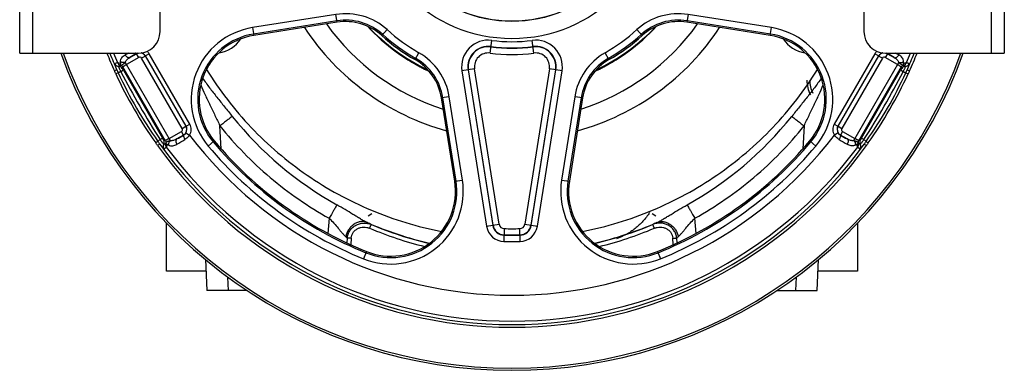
# Model space of a CAD drawing. Extents: x -1680 to 1181, y 8 to 1691.
# Tile 59 of 83: x -189 to 267, y 627 to 789. Entities that reach past the tile are written whole.
import ezdxf

# ---------------------------------------------------------------- set-up
doc = ezdxf.new("R2010")
doc.units = 0
doc.header["$LTSCALE"] = 65.395
doc.layers.get('0').update_dxf_attribs({"linetype": 'CONTINUOUS'})

msp = doc.modelspace()

# ---------------------------------------------------------------- linework, layer by layer
at = {"color": 7, "linetype": 'CONTINUOUS'}
for p, q in [((-188.97, 773.76), (-188.97, 923.76)), ((267.03, 923.76), (267.03, 773.76)), ((-123.97, 783.76), (-123.97, 913.76)), ((202.03, 913.76), (202.03, 783.76)), ((-41.95, 788.09), (-80.57, 781.98)), ((158.64, 781.98), (120.01, 788.09)), ((-188.97, 773.76), (-133.97, 773.76)), ((212.03, 773.76), (267.03, 773.76)), ((12.48, 714.37), (6.36, 753)), ((71.7, 753), (65.59, 714.37)), ((-120.97, 672.76), (-120.97, 694.89)), ((199.03, 694.89), (199.03, 672.76)), ((-102.7, 672.76), (-120.97, 672.76)), ((199.03, 672.76), (180.77, 672.76))]:
    msp.add_line(p, q, dxfattribs=at)
at = {"color": 9, "linetype": 'CONTINUOUS'}
for p, q in [((-182.97, 923.76), (-182.97, 773.76)), ((261.03, 773.76), (261.03, 923.76)), ((-42.52, 791.7), (-81.14, 785.58)), ((-41.95, 788.09), (-42.52, 791.7)), ((120.58, 791.7), (120.01, 788.09)), ((159.21, 785.58), (120.58, 791.7)), ((-81.14, 785.58), (-80.57, 781.98)), ((-42.05, 788.75), (-80.68, 782.63)), ((-21.28, 781.96), (-18.84, 784.66)), ((99.34, 781.96), (96.9, 784.66)), ((158.74, 782.63), (120.11, 788.75)), ((158.64, 781.98), (159.21, 785.58)), ((28.86, 773.8), (29.66, 779.69)), ((49.2, 773.8), (48.41, 779.69)), ((-133.86, 771.77), (-139.55, 768.48)), ((-137.98, 771.7), (-134.86, 773.5)), ((-134.85, 773.54), (-134.86, 773.5)), ((-133.86, 771.77), (-134.86, 773.5)), ((-130.77, 772.4), (-132.5, 771.4)), ((-113.73, 738.89), (-132.5, 771.4)), ((-130.77, 772.4), (-130.75, 772.45)), ((-130.77, 772.4), (-111.99, 739.89)), ((-129.02, 773.45), (-130.75, 772.45)), ((-111.94, 739.87), (-130.75, 772.45)), ((-110.21, 740.87), (-129.02, 773.45)), ((-5.86, 770.76), (-4.04, 773.92)), ((83.93, 770.76), (82.11, 773.92)), ((207.09, 773.45), (188.28, 740.87)), ((208.82, 772.45), (190.01, 739.87)), ((190.06, 739.89), (208.83, 772.4)), ((210.56, 771.4), (191.79, 738.89)), ((208.82, 772.45), (207.09, 773.45)), ((208.82, 772.45), (208.83, 772.4)), ((210.56, 771.4), (208.83, 772.4)), ((212.93, 773.5), (211.93, 771.77)), ((217.62, 768.48), (211.93, 771.77)), ((212.93, 773.5), (212.92, 773.54)), ((212.93, 773.5), (216.04, 771.7)), ((-141.44, 766.71), (-141.25, 767.43)), ((-121.55, 733.3), (-141.25, 767.43)), ((-140.11, 769.45), (-119.22, 733.27)), ((21.72, 766.51), (15.85, 765.58)), ((33.14, 694.43), (21.72, 766.51)), ((56.34, 766.51), (44.92, 694.43)), ((62.21, 765.58), (56.34, 766.51)), ((197.28, 733.27), (218.18, 769.45)), ((219.31, 767.43), (199.61, 733.3)), ((219.31, 767.43), (219.51, 766.71)), ((-143.95, 766.04), (-145.08, 765.53)), ((-143.34, 764.67), (-144.45, 764.15)), ((-140.96, 765.83), (-142.11, 765.17)), ((-140.96, 765.83), (-122.78, 734.35)), ((15.85, 765.58), (27.27, 693.5)), ((18.72, 766.03), (30.13, 693.95)), ((30.28, 693.98), (18.86, 766.06)), ((59.2, 766.06), (47.79, 693.98)), ((47.93, 693.95), (59.35, 766.03)), ((50.79, 693.5), (62.21, 765.58)), ((200.84, 734.35), (219.02, 765.83)), ((220.17, 765.17), (219.02, 765.83)), ((221.4, 764.67), (222.52, 764.15)), ((222.01, 766.04), (223.15, 765.53)), ((9.96, 753.57), (6.36, 753)), ((13.13, 714.48), (7.01, 753.1)), ((16.08, 714.94), (9.96, 753.57)), ((68.1, 753.57), (61.98, 714.94)), ((71.05, 753.1), (64.93, 714.48)), ((71.7, 753), (68.1, 753.57)), ((-113.73, 738.89), (-111.99, 739.89)), ((-111.94, 739.87), (-111.99, 739.89)), ((-111.94, 739.87), (-110.21, 740.87)), ((-95.67, 729.37), (-96.23, 740.02)), ((174.3, 740.02), (173.74, 729.37)), ((188.28, 740.87), (190.01, 739.87)), ((190.06, 739.89), (190.01, 739.87)), ((190.06, 739.89), (191.79, 738.89)), ((-123.93, 733.68), (-122.78, 734.35)), ((-119.78, 734.24), (-114.09, 737.52)), ((-113.09, 735.79), (-116.21, 733.99)), ((-113.09, 735.79), (-114.09, 737.52)), ((-113.09, 735.79), (-113.05, 735.78)), ((-111.97, 736.83), (-110.25, 735.81)), ((190.03, 736.83), (188.32, 735.81)), ((191.11, 735.78), (191.16, 735.79)), ((192.15, 737.52), (191.16, 735.79)), ((194.27, 733.99), (191.16, 735.79)), ((192.15, 737.52), (197.84, 734.24)), ((200.84, 734.35), (201.99, 733.68)), ((-124.98, 732.87), (-125.98, 732.16)), ((-124.1, 731.65), (-125.11, 730.93)), ((-121.55, 733.3), (-122.26, 733.49)), ((-98.86, 733.06), (-101.65, 730.72)), ((176.92, 733.06), (179.72, 730.72)), ((200.33, 733.49), (199.61, 733.3)), ((202.16, 731.65), (203.17, 730.93)), ((203.04, 732.87), (204.05, 732.16)), ((12.48, 714.37), (16.08, 714.94)), ((61.98, 714.94), (65.59, 714.37)), ((-25.9, 699.32), (-27.55, 698.21)), ((105.62, 698.21), (103.96, 699.32)), ((-45.61, 697.21), (-46.22, 690.23)), ((27.27, 693.5), (33.14, 694.43)), ((44.92, 694.43), (50.79, 693.5)), ((124.29, 690.23), (123.68, 697.21)), ((35.41, 692.44), (35.28, 686.5)), ((42.79, 686.5), (42.65, 692.44)), ((-37.24, 688.07), (-37.43, 685.81)), ((-35.42, 687.99), (-35.66, 685)), ((113.72, 685), (113.49, 687.99)), ((115.49, 685.81), (115.31, 688.07)), ((-28.39, 681.86), (-29.76, 678.48)), ((106.45, 681.86), (107.82, 678.48)), ((-92.23, 663.76), (-92.56, 669.99)), ((170.63, 669.99), (170.3, 663.76))]:
    msp.add_line(p, q, dxfattribs=at)
at = {"color": 6, "linetype": 'CONTINUOUS'}
for p, q in [((-102.98, 678.15), (-102.23, 663.76)), ((180.29, 663.76), (181.05, 678.15)), ((-83.65, 663.76), (-102.23, 663.76)), ((161.71, 663.76), (180.29, 663.76))]:
    msp.add_line(p, q, dxfattribs=at)
at = {"color": 9, "linetype": 'CONTINUOUS'}
for radius in [68.3, 60.32, 60.2]:
    msp.add_circle((39.03, 848.76), radius, dxfattribs=at)
for centre, radius, start, end in [((-38.03, 763.4), 28.65, 47.9221, 99), ((-38.03, 763.4), 25.66, 47.9221, 99), ((116.1, 763.4), 28.65, 81, 132.0779), ((116.1, 763.4), 25.66, 81, 132.0779), ((-75.88, 752.35), 33.65, 99, 219.9976), ((39.03, 848.29), 105.37, 215.3634, 252.3987), ((39.03, 847.77), 90.88, 222.6265, 244.9722), ((39.03, 847.95), 91, 222.7211, 244.9427), ((39.03, 848.76), 86.35, 227.9221, 240.0779), ((39.03, 848.29), 105.37, 287.6012, 324.6367), ((39.03, 847.77), 90.88, 295.0279, 317.3736), ((39.03, 847.95), 90.99, 295.0572, 317.2788), ((39.03, 848.76), 86.35, 299.9221, 312.0779), ((153.94, 752.35), 33.65, 320.0024, 81), ((-75.88, 752.35), 30.66, 99, 219.9976), ((39.03, 848.76), 89.34, 227.9221, 240.0779), ((28, 767.5), 12.3, 82.2711, 189), ((50.06, 767.5), 12.3, 351, 97.7289), ((39.03, 848.76), 89.34, 299.9221, 312.0779), ((153.94, 752.35), 30.66, 320.0024, 81), ((28, 767.5), 9.4, 82.2711, 189), ((28, 767.5), 9.26, 82.2711, 189), ((39.03, 848.76), 72.74, 262.2711, 277.7289), ((39.03, 848.76), 72.6, 262.2711, 277.7289), ((39.03, 848.76), 69.7, 262.2711, 277.7289), ((50.06, 767.5), 9.4, 351, 97.7289), ((50.06, 767.5), 9.26, 351, 97.7289), ((39.03, 848.76), 200.81, 201.9331, 204.3262), ((39.03, 848.76), 199.19, 202.1202, 203.4901), ((74, 394.66), 434.68, 119.2938, 119.5086), ((65.15, 430.21), 397.34, 120.2215, 120.7449), ((-133.36, 770.89), 3.01, 107.7077, 119.9716), ((-133.34, 770.96), 2.99, 110.7917, 120.4258), ((-133.36, 770.9), 1, 29.9948, 120.0052), ((-133.36, 770.9), 3, 30.0128, 78.2787), ((-133.35, 770.95), 3, 30.0024, 75.5039), ((-133.37, 770.94), 5.03, 30.0452, 46.9772), ((-18.33, 749.09), 25.66, 9, 60.0779), ((-18.33, 749.09), 28.65, 9, 60.0779), ((28, 767.5), 6.36, 82.2711, 189), ((39.03, 848.76), 75.64, 262.2711, 277.7289), ((50.06, 767.5), 6.36, 351, 97.7289), ((96.4, 749.09), 28.65, 119.9221, 171), ((96.4, 749.09), 25.66, 119.9221, 171), ((211.44, 770.94), 5.03, 133.0229, 149.9548), ((211.41, 770.95), 3, 104.4974, 149.9967), ((211.43, 770.9), 3, 101.7213, 149.9872), ((211.43, 770.9), 1, 59.9948, 150.0052), ((211.42, 770.89), 3.01, 60.0284, 72.2923), ((211.41, 770.97), 2.98, 59.5492, 69.2274), ((-7.84, 394.94), 438.26, 59.2795, 59.7541), ((-5.23, 378.17), 453.61, 60.4959, 60.7017), ((39.03, 848.76), 199.19, 336.5099, 337.8798), ((39.03, 848.76), 200.81, 335.6738, 338.0669), ((-143.14, 769.71), 2, 203.4407, 269.4025), ((-141.81, 770.16), 2, 203.4393, 252.6054), ((-143.17, 765.71), 2, 30.0206, 89.4866), ((221.24, 765.71), 2, 90.5184, 149.9794), ((219.88, 770.16), 2, 287.392, 336.5847), ((221.2, 769.71), 2, 270.5956, 336.5499), ((-75.92, 795.68), 74.2, 203.541, 204.7006), ((37.76, 848.02), 199.36, 204.716, 215.284), ((206.17, 945.25), 392.08, 207.3425, 212.6575), ((-128.1, 945.25), 392.08, 327.3425, 332.6575), ((40.31, 848.02), 199.36, 324.716, 335.284), ((158.01, 793.87), 69.79, 335.2627, 336.4957), ((190.59, 761.26), 13.66, 180, 206.2942), ((39.03, 848.46), 166.15, 218.764, 240.7964), ((39.04, 848.46), 166.15, 299.2036, 321.236), ((-114.59, 738.39), 1, 299.9948, 30.0052), ((-114.59, 738.39), 3, 300.0128, 29.9872), ((-114.54, 738.37), 3, 329.0728, 30.0192), ((-114.54, 738.37), 5, 329.0774, 30.0033), ((192.61, 738.37), 5, 149.9967, 210.9225), ((192.6, 738.37), 3, 149.9808, 210.9272), ((192.66, 738.39), 3, 150.0128, 239.9872), ((192.65, 738.39), 1, 149.9948, 240.0052), ((-330.55, 1116.26), 438.26, 299.2795, 299.7541), ((-114.51, 738.36), 2.96, 299.5082, 329.0357), ((39.03, 848.76), 187.2, 217.1123, 322.8877), ((192.57, 738.36), 2.96, 210.9637, 240.4924), ((388.45, 1080.65), 397.34, 240.2215, 240.7449), ((-67.98, 773.17), 69.8, 215.2628, 216.4956), ((39.03, 848.76), 200.81, 215.6738, 324.3262), ((-120.51, 730.52), 2, 150.5956, 216.5499), ((-124, 732.49), 2, 330.522, 29.9794), ((-124.65, 733.29), 4.7, 302.5489, 319.6778), ((-119.46, 731.44), 2, 167.3914, 216.5515), ((39.03, 848.76), 199.19, 216.5095, 323.4902), ((-401.41, 1215.25), 561.56, 300.5252, 300.9685), ((39.03, 848.76), 183.65, 219.9976, 248.0024), ((39.03, 848.76), 180.66, 219.9976, 248.0024), ((39.03, 848.76), 180.66, 291.9976, 320.0024), ((39.03, 848.76), 183.65, 291.9976, 320.0024), ((452.61, 1170.09), 509.01, 239.0086, 239.4977), ((197.52, 731.44), 2, 323.4393, 12.6054), ((202.06, 732.49), 2, 150.0206, 209.4806), ((198.58, 730.52), 2, 323.4703, 29.4049), ((142.48, 775.75), 74.2, 323.541, 324.7006), ((-17.15, 709.68), 33.65, 248.0024, 9), ((-17.15, 709.68), 30.66, 248.0024, 9), ((95.22, 709.68), 33.65, 171, 291.9976), ((95.22, 709.68), 30.66, 171, 291.9976), ((39.03, 848.67), 167.43, 246.3658, 256.8049), ((39.08, 848.76), 167.62, 247.1081, 256.7733), ((35.47, 694.8), 8.3, 189, 268.6744), ((35.47, 694.8), 5.4, 189, 268.6744), ((35.47, 694.8), 5.26, 189, 268.6744), ((35.47, 694.8), 2.36, 189, 268.6744), ((42.59, 694.8), 2.36, 271.3256, 351), ((42.59, 694.8), 5.26, 271.3256, 351), ((42.59, 694.8), 5.4, 271.3256, 351), ((42.59, 694.8), 8.3, 271.3256, 351), ((39.03, 848.67), 167.43, 283.1951, 293.6342), ((39, 848.69), 167.55, 283.2246, 292.894), ((39.02, 848.67), 169.41, 247.1016, 256.1984), ((39.03, 848.76), 159.4, 268.6744, 271.3256), ((39.03, 848.76), 159.26, 268.6744, 271.3256), ((39.03, 848.76), 156.36, 268.6744, 271.3256), ((39.04, 848.67), 169.41, 283.8016, 292.8984), ((39.03, 848.76), 162.3, 268.6744, 271.3256)]:
    msp.add_arc(centre, radius, start, end, dxfattribs=at)
at = {"color": 6, "linetype": 'CONTINUOUS'}
for centre, radius, start, end in [((39.03, 848.76), 115, 213.2603, 254.7387), ((38.56, 848.55), 90.98, 223.3329, 244.8288), ((39.03, 848.76), 115, 285.2613, 326.7397), ((39.51, 848.55), 90.98, 295.1704, 316.6669), ((190.59, 761.26), 14.99, 180, 207.0186)]:
    msp.add_arc(centre, radius, start, end, dxfattribs=at)
at = {"color": 7, "linetype": 'CONTINUOUS'}
for centre, radius, start, end in [((-38.03, 763.4), 25, 47.9221, 99), ((116.1, 763.4), 25, 81, 132.0779), ((-133.97, 783.76), 10, 270, 360), ((-75.88, 752.35), 30, 99, 219.9976), ((-98.97, 788.76), 15, 278.6762, 326.0718), ((39.03, 848.76), 90, 227.9221, 240.0779), ((39.03, 848.76), 90, 299.9221, 312.0779), ((153.94, 752.35), 30, 320.0024, 81), ((177.03, 788.76), 15, 213.9282, 261.3238), ((212.03, 783.76), 10, 180, 270), ((39.03, 848.76), 222, 199.7467, 340.2533), ((39.03, 848.76), 221, 199.8395, 340.1605), ((39.03, 848.76), 202.06, 201.7908, 204.3262), ((-18.33, 749.09), 25, 9, 60.0779), ((96.4, 749.09), 25, 119.9221, 171), ((39.03, 848.76), 202.06, 335.6738, 338.2092), ((40.9, 849.84), 204.2, 204.8104, 215.1896), ((37.16, 849.84), 204.2, 324.8104, 335.1896), ((39.03, 848.76), 202.06, 215.6738, 324.3262), ((39.03, 848.76), 180, 219.9976, 248.0024), ((39.03, 848.76), 180, 291.9976, 320.0024), ((-17.15, 709.68), 30, 248.0024, 9), ((95.22, 709.68), 30, 171, 291.9976)]:
    msp.add_arc(centre, radius, start, end, dxfattribs=at)
at = {"color": 9, "linetype": 'CONTINUOUS'}
for points, knots in [([(-142.29, 769.72), (-142.3, 770.07), (-142.22, 770.77), (-141.74, 771.69), (-141, 772.4), (-140.42, 772.78), (-140.1, 772.96)], [0, 0, 0, 0, 0.2591, 0.495732, 0.737809, 1, 1, 1, 1]), ([(-140.11, 769.45), (-140.06, 769.68), (-139.86, 770.14), (-139.37, 770.72), (-138.73, 771.24), (-138.24, 771.55), (-137.98, 771.7)], [0, 0, 0, 0, 0.221511, 0.45791, 0.717205, 1, 1, 1, 1]), ([(-137.98, 771.7), (-138.05, 771.66), (-138.21, 771.61), (-138.48, 771.6), (-138.77, 771.67), (-139.21, 771.88), (-139.69, 772.3), (-139.98, 772.73), (-140.1, 772.96)], [0, 0, 0, 0, 0.086012, 0.183384, 0.296272, 0.424634, 0.712978, 1, 1, 1, 1]), ([(-134.85, 773.54), (-134.91, 773.52), (-135.03, 773.55), (-135.18, 773.64), (-135.27, 773.71), (-135.32, 773.76)], [0, 0, 0, 0, 0.344925, 0.628962, 1, 1, 1, 1]), ([(212.92, 773.54), (212.97, 773.52), (213.1, 773.55), (213.24, 773.64), (213.33, 773.71), (213.38, 773.76)], [0, 0, 0, 0, 0.344921, 0.628958, 1, 1, 1, 1]), ([(216.04, 771.7), (216.11, 771.66), (216.27, 771.61), (216.54, 771.6), (216.84, 771.67), (217.27, 771.88), (217.75, 772.3), (218.05, 772.73), (218.17, 772.96)], [0, 0, 0, 0, 0.086012, 0.183383, 0.296271, 0.424632, 0.712976, 1, 1, 1, 1]), ([(216.04, 771.7), (216.3, 771.55), (216.79, 771.24), (217.43, 770.72), (217.93, 770.14), (218.12, 769.68), (218.18, 769.45)], [0, 0, 0, 0, 0.2828, 0.542106, 0.778508, 1, 1, 1, 1]), ([(220.36, 769.72), (220.36, 770.07), (220.29, 770.77), (219.81, 771.69), (219.07, 772.4), (218.48, 772.78), (218.17, 772.96)], [0, 0, 0, 0, 0.259107, 0.49574, 0.737811, 1, 1, 1, 1]), ([(-143.95, 766.04), (-144.03, 766.24), (-144.19, 766.61), (-144.41, 767.16), (-144.6, 767.64), (-144.75, 768.06), (-144.87, 768.4), (-144.94, 768.63), (-144.97, 768.77), (-144.98, 768.84), (-144.99, 768.88), (-144.98, 768.91), (-144.97, 768.91)], [0, 0, 0, 0, 0.209333, 0.401814, 0.573092, 0.719239, 0.836968, 0.923629, 0.95475, 0.977605, 0.992335, 1, 1, 1, 1]), ([(-144.97, 768.91), (-144.87, 768.96), (-144.44, 769.16), (-143.99, 769.3), (-143.65, 769.37)], [0, 0, 0, 0, 0.248838, 1, 1, 1, 1]), ([(-143.65, 769.36), (-143.63, 769.37), (-143.59, 769.37), (-143.52, 769.36), (-143.41, 769.35), (-143.21, 769.3), (-142.87, 769.21), (-142.58, 769.08), (-142.43, 769)], [0, 0, 0, 0, 0.034236, 0.092343, 0.175111, 0.283376, 0.581117, 1, 1, 1, 1]), ([(-143.16, 767.71), (-143.1, 767.76), (-142.86, 767.96), (-142.61, 768.14), (-142.41, 768.25)], [0, 0, 0, 0, 0.254842, 1, 1, 1, 1]), ([(-142.11, 765.17), (-142.18, 765.33), (-142.33, 765.65), (-142.54, 766.11), (-142.73, 766.54), (-142.89, 766.91), (-143, 767.19), (-143.07, 767.38), (-143.11, 767.49), (-143.14, 767.57), (-143.16, 767.64), (-143.16, 767.68), (-143.16, 767.7), (-143.16, 767.71)], [0, 0, 0, 0, 0.194339, 0.380906, 0.552587, 0.703189, 0.827047, 0.877538, 0.919715, 0.953132, 0.977587, 0.993028, 1, 1, 1, 1]), ([(-142.29, 769.72), (-142.29, 769.63), (-142.29, 769.51), (-142.28, 769.35), (-142.28, 769.23), (-142.28, 769.14), (-142.29, 769.07), (-142.3, 769.03), (-142.32, 768.99), (-142.37, 768.97), (-142.4, 768.99), (-142.43, 769)], [0, 0, 0, 0, 0.296639, 0.443487, 0.586404, 0.719921, 0.779674, 0.831598, 0.874095, 0.911432, 1, 1, 1, 1]), ([(-141.86, 768.08), (-142.01, 768.19), (-142.27, 768.47), (-142.39, 768.82), (-142.43, 769)], [0, 0, 0, 0, 0.496538, 1, 1, 1, 1]), ([(-142.41, 768.25), (-142.39, 768.26), (-142.34, 768.26), (-142.24, 768.24), (-142.07, 768.19), (-141.94, 768.13), (-141.86, 768.08)], [0, 0, 0, 0, 0.088757, 0.267819, 0.557852, 1, 1, 1, 1]), ([(-140.11, 769.45), (-140.5, 769.37), (-141.09, 769.34), (-141.83, 769.48), (-142.16, 769.63), (-142.29, 769.72)], [0, 0, 0, 0, 0.523458, 0.782251, 1, 1, 1, 1]), ([(-140.11, 769.45), (-140.21, 769.35), (-140.4, 769.15), (-140.71, 768.89), (-141, 768.66), (-141.26, 768.46), (-141.49, 768.3), (-141.65, 768.19), (-141.75, 768.13), (-141.8, 768.1), (-141.84, 768.09), (-141.86, 768.08), (-141.86, 768.08)], [0, 0, 0, 0, 0.189233, 0.371263, 0.54034, 0.690119, 0.815006, 0.909975, 0.94525, 0.972005, 0.990154, 1, 1, 1, 1]), ([(-141.25, 767.43), (-141.29, 767.49), (-141.45, 767.74), (-141.68, 767.96), (-141.86, 768.08)], [0, 0, 0, 0, 0.248511, 1, 1, 1, 1]), ([(-140.96, 765.83), (-141.02, 765.94), (-141.11, 766.1), (-141.23, 766.31), (-141.3, 766.44), (-141.36, 766.54), (-141.4, 766.62), (-141.42, 766.66), (-141.43, 766.68), (-141.44, 766.7), (-141.44, 766.71), (-141.44, 766.71)], [0, 0, 0, 0, 0.378575, 0.550004, 0.700764, 0.825192, 0.918622, 0.952568, 0.977567, 0.993391, 1, 1, 1, 1]), ([(-141.25, 767.43), (-141.25, 767.43), (-141.24, 767.44), (-141.22, 767.46), (-141.17, 767.49), (-141.12, 767.53), (-141.05, 767.58), (-140.93, 767.66), (-140.74, 767.78), (-140.49, 767.93), (-140.2, 768.11), (-139.88, 768.29), (-139.66, 768.42), (-139.55, 768.48)], [0, 0, 0, 0, 0.007253, 0.023354, 0.048457, 0.08244, 0.125083, 0.175934, 0.300205, 0.450809, 0.621979, 0.807414, 1, 1, 1, 1]), ([(217.62, 768.48), (217.73, 768.42), (217.95, 768.29), (218.26, 768.11), (218.55, 767.93), (218.81, 767.78), (218.99, 767.66), (219.11, 767.58), (219.18, 767.53), (219.24, 767.49), (219.28, 767.46), (219.3, 767.44), (219.31, 767.43), (219.31, 767.43)], [0, 0, 0, 0, 0.192585, 0.378018, 0.549188, 0.699794, 0.824068, 0.874919, 0.917562, 0.951545, 0.976648, 0.992748, 1, 1, 1, 1]), ([(218.18, 769.45), (218.57, 769.37), (219.18, 769.34), (219.91, 769.49), (220.23, 769.63), (220.36, 769.72)], [0, 0, 0, 0, 0.540581, 0.793519, 1, 1, 1, 1]), ([(219.93, 768.08), (219.92, 768.08), (219.9, 768.09), (219.86, 768.1), (219.81, 768.13), (219.71, 768.19), (219.55, 768.3), (219.33, 768.46), (219.06, 768.66), (218.77, 768.89), (218.47, 769.15), (218.27, 769.35), (218.18, 769.45)], [0, 0, 0, 0, 0.009871, 0.027998, 0.054744, 0.090013, 0.185025, 0.309855, 0.459662, 0.628719, 0.810782, 1, 1, 1, 1]), ([(219.51, 766.71), (219.51, 766.71), (219.5, 766.7), (219.5, 766.68), (219.49, 766.66), (219.46, 766.62), (219.42, 766.54), (219.36, 766.44), (219.29, 766.31), (219.18, 766.1), (219.08, 765.94), (219.02, 765.83)], [0, 0, 0, 0, 0.006609, 0.022433, 0.047432, 0.081378, 0.174808, 0.299237, 0.449996, 0.621425, 1, 1, 1, 1]), ([(219.31, 767.43), (219.35, 767.49), (219.52, 767.74), (219.74, 767.96), (219.93, 768.08)], [0, 0, 0, 0, 0.24851, 1, 1, 1, 1]), ([(219.93, 768.08), (220.07, 768.18), (220.33, 768.46), (220.45, 768.81), (220.49, 769)], [0, 0, 0, 0, 0.480729, 1, 1, 1, 1]), ([(219.93, 768.08), (220, 768.12), (220.12, 768.19), (220.29, 768.24), (220.4, 768.26), (220.46, 768.26), (220.47, 768.25)], [0, 0, 0, 0, 0.42668, 0.72132, 0.907768, 1, 1, 1, 1]), ([(221.22, 767.71), (221.23, 767.7), (221.23, 767.68), (221.22, 767.64), (221.2, 767.57), (221.17, 767.49), (221.14, 767.38), (221.07, 767.19), (220.96, 766.91), (220.8, 766.54), (220.61, 766.11), (220.4, 765.65), (220.25, 765.33), (220.17, 765.17)], [0, 0, 0, 0, 0.006972, 0.022414, 0.046871, 0.080289, 0.122468, 0.17296, 0.296823, 0.447428, 0.61911, 0.805671, 1, 1, 1, 1]), ([(220.49, 769), (220.47, 768.99), (220.43, 768.97), (220.39, 768.99), (220.37, 769.03), (220.35, 769.07), (220.34, 769.14), (220.34, 769.23), (220.34, 769.35), (220.35, 769.51), (220.35, 769.63), (220.36, 769.72)], [0, 0, 0, 0, 0.088572, 0.125907, 0.16841, 0.220326, 0.280085, 0.413601, 0.556518, 0.703362, 1, 1, 1, 1]), ([(220.47, 768.25), (220.54, 768.21), (220.8, 768.05), (221.05, 767.86), (221.22, 767.71)], [0, 0, 0, 0, 0.245848, 1, 1, 1, 1]), ([(220.49, 769), (220.65, 769.08), (220.93, 769.21), (221.27, 769.3), (221.48, 769.35), (221.58, 769.36), (221.66, 769.37), (221.7, 769.37), (221.71, 769.36)], [0, 0, 0, 0, 0.418883, 0.716624, 0.824889, 0.907657, 0.965764, 1, 1, 1, 1]), ([(221.71, 769.37), (221.83, 769.35), (222.11, 769.28), (222.56, 769.14), (222.88, 768.99), (223.04, 768.91)], [0, 0, 0, 0, 0.252916, 0.627306, 1, 1, 1, 1]), ([(223.04, 768.91), (223.04, 768.91), (223.05, 768.88), (223.04, 768.81), (223.01, 768.65), (222.93, 768.4), (222.82, 768.06), (222.67, 767.64), (222.48, 767.16), (222.26, 766.61), (222.1, 766.24), (222.01, 766.04)], [0, 0, 0, 0, 0.007627, 0.022284, 0.076234, 0.162915, 0.280661, 0.426833, 0.598132, 0.790642, 1, 1, 1, 1]), ([(-142.11, 765.17), (-142.26, 765.1), (-142.54, 764.98), (-142.87, 764.84), (-143.09, 764.75), (-143.2, 764.71), (-143.28, 764.68), (-143.32, 764.67), (-143.34, 764.67)], [0, 0, 0, 0, 0.372332, 0.688449, 0.81078, 0.90431, 0.967101, 1, 1, 1, 1]), ([(-104.22, 762.16), (-103.22, 760.66), (-101.06, 757.69), (-97.63, 753.31), (-94.09, 748.88), (-91.71, 745.92), (-90.52, 744.43)], [0, 0, 0, 0, 0.241629, 0.491332, 0.745032, 1, 1, 1, 1]), ([(182.29, 762.16), (181.28, 760.66), (179.12, 757.69), (175.69, 753.31), (172.75, 749.63), (170.38, 746.66), (169.19, 745.17), (168.59, 744.43)], [0, 0, 0, 0, 0.241619, 0.491326, 0.745031, 0.872482, 1, 1, 1, 1]), ([(220.17, 765.17), (220.32, 765.1), (220.6, 764.98), (220.92, 764.84), (221.14, 764.75), (221.26, 764.71), (221.34, 764.68), (221.38, 764.67), (221.4, 764.67)], [0, 0, 0, 0, 0.365837, 0.681714, 0.805727, 0.901378, 0.966049, 1, 1, 1, 1]), ([(-105.11, 759.08), (-104.49, 757.52), (-103.09, 754.4), (-100.83, 749.71), (-98.51, 744.91), (-96.99, 741.66), (-96.23, 740.02)], [0, 0, 0, 0, 0.239831, 0.488229, 0.742543, 1, 1, 1, 1]), ([(174.3, 740.02), (175.05, 741.66), (176.58, 744.91), (178.89, 749.71), (181.16, 754.4), (182.55, 757.53), (183.18, 759.09)], [0, 0, 0, 0, 0.257461, 0.511779, 0.760175, 1, 1, 1, 1]), ([(-90.52, 744.43), (-90.84, 744.21), (-91.61, 743.64), (-92.93, 742.63), (-94.52, 741.39), (-95.65, 740.49), (-96.23, 740.02)], [0, 0, 0, 0, 0.159502, 0.398694, 0.691826, 1, 1, 1, 1]), ([(168.59, 744.43), (168.9, 744.21), (169.67, 743.64), (170.99, 742.63), (172.59, 741.39), (173.72, 740.49), (174.3, 740.02)], [0, 0, 0, 0, 0.159502, 0.398694, 0.691825, 1, 1, 1, 1]), ([(-96.23, 740.02), (-92.75, 735.69), (-85.37, 727.35), (-73.16, 715.98), (-59.91, 705.82), (-50.46, 699.93), (-45.61, 697.21)], [0, 0, 0, 0, 0.249978, 0.499971, 0.749979, 1, 1, 1, 1]), ([(123.68, 697.21), (128.53, 699.93), (137.97, 705.82), (151.22, 715.98), (163.44, 727.35), (170.82, 735.69), (174.3, 740.02)], [0, 0, 0, 0, 0.250021, 0.500029, 0.750022, 1, 1, 1, 1]), ([(-122.26, 733.49), (-122.27, 733.49), (-122.27, 733.5), (-122.28, 733.51), (-122.29, 733.53), (-122.32, 733.57), (-122.36, 733.64), (-122.43, 733.75), (-122.5, 733.88), (-122.62, 734.08), (-122.72, 734.24), (-122.78, 734.35)], [0, 0, 0, 0, 0.00661, 0.022436, 0.047438, 0.081386, 0.174818, 0.299247, 0.450004, 0.62143, 1, 1, 1, 1]), ([(-119.78, 734.24), (-119.89, 734.17), (-120.11, 734.05), (-120.43, 733.87), (-120.73, 733.7), (-120.99, 733.56), (-121.18, 733.46), (-121.31, 733.39), (-121.39, 733.36), (-121.45, 733.33), (-121.5, 733.31), (-121.52, 733.3), (-121.54, 733.29), (-121.55, 733.3)], [0, 0, 0, 0, 0.192585, 0.378018, 0.549188, 0.699794, 0.824068, 0.874919, 0.917562, 0.951545, 0.976648, 0.992748, 1, 1, 1, 1]), ([(-113.05, 735.78), (-113.12, 735.73), (-113.14, 735.55), (-113.11, 735.32), (-113.04, 735.05), (-112.93, 734.74), (-112.75, 734.29), (-112.57, 733.96), (-112.45, 733.75)], [0, 0, 0, 0, 0.109899, 0.208163, 0.336412, 0.48987, 0.658678, 1, 1, 1, 1]), ([(-110.25, 735.81), (-110.4, 735.59), (-111.01, 734.79), (-111.8, 734.13), (-112.45, 733.75)], [0, 0, 0, 0, 0.253184, 1, 1, 1, 1]), ([(190.51, 733.75), (190.3, 733.87), (189.46, 734.44), (188.74, 735.18), (188.32, 735.81)], [0, 0, 0, 0, 0.247247, 1, 1, 1, 1]), ([(191.11, 735.78), (191.18, 735.73), (191.21, 735.55), (191.18, 735.32), (191.11, 735.05), (191, 734.74), (190.81, 734.29), (190.64, 733.96), (190.51, 733.75)], [0, 0, 0, 0, 0.109901, 0.208166, 0.336416, 0.489873, 0.65868, 1, 1, 1, 1]), ([(199.61, 733.3), (199.61, 733.29), (199.59, 733.3), (199.56, 733.31), (199.51, 733.33), (199.45, 733.36), (199.37, 733.39), (199.25, 733.46), (199.05, 733.56), (198.79, 733.7), (198.49, 733.87), (198.17, 734.05), (197.96, 734.17), (197.84, 734.24)], [0, 0, 0, 0, 0.007254, 0.023354, 0.048457, 0.08244, 0.125083, 0.175934, 0.300205, 0.450809, 0.621979, 0.807414, 1, 1, 1, 1]), ([(200.84, 734.35), (200.78, 734.24), (200.69, 734.08), (200.57, 733.88), (200.49, 733.75), (200.43, 733.64), (200.38, 733.57), (200.36, 733.53), (200.34, 733.51), (200.33, 733.5), (200.33, 733.49), (200.33, 733.49)], [0, 0, 0, 0, 0.378571, 0.549997, 0.700754, 0.825183, 0.918614, 0.952562, 0.977564, 0.993391, 1, 1, 1, 1]), ([(-123.93, 733.68), (-124.06, 733.59), (-124.3, 733.41), (-124.59, 733.19), (-124.77, 733.05), (-124.87, 732.97), (-124.94, 732.91), (-124.97, 732.88), (-124.98, 732.87)], [0, 0, 0, 0, 0.365837, 0.681714, 0.805727, 0.901378, 0.966049, 1, 1, 1, 1]), ([(-122.12, 729.33), (-122.13, 729.33), (-122.15, 729.33), (-122.21, 729.37), (-122.33, 729.48), (-122.51, 729.68), (-122.75, 729.94), (-123.03, 730.29), (-123.36, 730.69), (-123.72, 731.15), (-123.97, 731.48), (-124.1, 731.65)], [0, 0, 0, 0, 0.007599, 0.022202, 0.076167, 0.162853, 0.280607, 0.426791, 0.598103, 0.790626, 1, 1, 1, 1]), ([(-122.26, 731.5), (-122.26, 731.5), (-122.28, 731.51), (-122.31, 731.54), (-122.36, 731.59), (-122.42, 731.66), (-122.5, 731.74), (-122.63, 731.9), (-122.81, 732.13), (-123.06, 732.46), (-123.33, 732.83), (-123.63, 733.25), (-123.83, 733.53), (-123.93, 733.68)], [0, 0, 0, 0, 0.006972, 0.022415, 0.046872, 0.08029, 0.122469, 0.17296, 0.296821, 0.447426, 0.619106, 0.805664, 1, 1, 1, 1]), ([(-121.41, 731.88), (-121.48, 731.84), (-121.75, 731.69), (-122.03, 731.58), (-122.26, 731.5)], [0, 0, 0, 0, 0.245849, 1, 1, 1, 1]), ([(-121.55, 733.3), (-121.51, 733.23), (-121.37, 732.96), (-121.3, 732.66), (-121.28, 732.44)], [0, 0, 0, 0, 0.24851, 1, 1, 1, 1]), ([(-121.28, 732.44), (-121.28, 732.35), (-121.29, 732.21), (-121.33, 732.04), (-121.37, 731.94), (-121.39, 731.89), (-121.41, 731.88)], [0, 0, 0, 0, 0.42665, 0.721303, 0.907765, 1, 1, 1, 1]), ([(-121.28, 732.44), (-121.28, 732.44), (-121.27, 732.46), (-121.23, 732.48), (-121.18, 732.51), (-121.08, 732.57), (-120.91, 732.65), (-120.66, 732.77), (-120.35, 732.9), (-120.01, 733.04), (-119.63, 733.17), (-119.36, 733.23), (-119.22, 733.27)], [0, 0, 0, 0, 0.009871, 0.027998, 0.054744, 0.090013, 0.185025, 0.309855, 0.459662, 0.628719, 0.810782, 1, 1, 1, 1]), ([(-121.28, 732.44), (-121.27, 732.26), (-121.16, 731.9), (-120.91, 731.61), (-120.77, 731.49)], [0, 0, 0, 0, 0.480729, 1, 1, 1, 1]), ([(-120.77, 731.49), (-120.78, 731.31), (-120.81, 731.01), (-120.9, 730.66), (-120.96, 730.46), (-121, 730.37), (-121.03, 730.3), (-121.05, 730.26), (-121.06, 730.25)], [0, 0, 0, 0, 0.418884, 0.716624, 0.824889, 0.907657, 0.965764, 1, 1, 1, 1]), ([(-120.77, 731.49), (-120.77, 731.52), (-120.76, 731.55), (-120.72, 731.58), (-120.69, 731.59), (-120.64, 731.58), (-120.58, 731.55), (-120.5, 731.51), (-120.4, 731.44), (-120.26, 731.36), (-120.15, 731.29), (-120.08, 731.25)], [0, 0, 0, 0, 0.088572, 0.125907, 0.16841, 0.220326, 0.280085, 0.413601, 0.556518, 0.703362, 1, 1, 1, 1]), ([(-119.22, 733.27), (-119.49, 732.97), (-119.82, 732.46), (-120.06, 731.75), (-120.09, 731.4), (-120.08, 731.25)], [0, 0, 0, 0, 0.540581, 0.793519, 1, 1, 1, 1]), ([(-120.08, 731.25), (-119.78, 731.06), (-119.14, 730.78), (-118.1, 730.74), (-117.11, 731.02), (-116.49, 731.34), (-116.18, 731.52)], [0, 0, 0, 0, 0.259107, 0.49574, 0.737811, 1, 1, 1, 1]), ([(-116.21, 733.99), (-116.47, 733.84), (-116.98, 733.57), (-117.75, 733.28), (-118.5, 733.14), (-119, 733.2), (-119.22, 733.27)], [0, 0, 0, 0, 0.2828, 0.542106, 0.778508, 1, 1, 1, 1]), ([(-116.21, 733.99), (-116.27, 733.95), (-116.4, 733.84), (-116.54, 733.61), (-116.63, 733.32), (-116.67, 732.84), (-116.54, 732.21), (-116.32, 731.74), (-116.18, 731.52)], [0, 0, 0, 0, 0.086012, 0.183383, 0.296271, 0.424632, 0.712976, 1, 1, 1, 1]), ([(194.27, 733.99), (194.34, 733.95), (194.47, 733.84), (194.61, 733.61), (194.7, 733.32), (194.73, 732.84), (194.61, 732.21), (194.38, 731.74), (194.24, 731.52)], [0, 0, 0, 0, 0.086012, 0.183384, 0.296272, 0.424634, 0.712978, 1, 1, 1, 1]), ([(198.15, 731.25), (197.84, 731.06), (197.2, 730.78), (196.17, 730.74), (195.17, 731.02), (194.56, 731.34), (194.24, 731.52)], [0, 0, 0, 0, 0.2591, 0.495732, 0.737809, 1, 1, 1, 1]), ([(197.28, 733.27), (197.06, 733.2), (196.57, 733.14), (195.81, 733.28), (195.04, 733.57), (194.53, 733.84), (194.27, 733.99)], [0, 0, 0, 0, 0.221511, 0.45791, 0.717205, 1, 1, 1, 1]), ([(197.28, 733.27), (197.55, 732.98), (197.87, 732.48), (198.12, 731.77), (198.16, 731.41), (198.15, 731.25)], [0, 0, 0, 0, 0.523458, 0.782251, 1, 1, 1, 1]), ([(197.28, 733.27), (197.42, 733.23), (197.69, 733.17), (198.07, 733.04), (198.42, 732.9), (198.72, 732.77), (198.97, 732.65), (199.14, 732.57), (199.25, 732.51), (199.3, 732.48), (199.33, 732.46), (199.35, 732.44), (199.35, 732.44)], [0, 0, 0, 0, 0.189233, 0.371263, 0.54034, 0.690119, 0.815006, 0.909975, 0.94525, 0.972005, 0.990154, 1, 1, 1, 1]), ([(198.15, 731.25), (198.22, 731.29), (198.32, 731.36), (198.46, 731.44), (198.56, 731.51), (198.64, 731.55), (198.71, 731.58), (198.75, 731.59), (198.79, 731.58), (198.83, 731.55), (198.83, 731.52), (198.83, 731.49)], [0, 0, 0, 0, 0.296639, 0.443487, 0.586404, 0.719921, 0.779674, 0.831598, 0.874095, 0.911432, 1, 1, 1, 1]), ([(199.35, 732.44), (199.33, 732.26), (199.22, 731.89), (198.97, 731.61), (198.83, 731.49)], [0, 0, 0, 0, 0.496538, 1, 1, 1, 1]), ([(199.13, 730.25), (199.12, 730.26), (199.1, 730.3), (199.07, 730.37), (199.03, 730.46), (198.96, 730.66), (198.88, 731.01), (198.84, 731.31), (198.83, 731.49)], [0, 0, 0, 0, 0.034222, 0.092346, 0.175098, 0.283374, 0.5811, 1, 1, 1, 1]), ([(200.18, 729.33), (200.09, 729.4), (199.85, 729.56), (199.49, 729.86), (199.24, 730.12), (199.13, 730.25)], [0, 0, 0, 0, 0.248558, 0.621911, 1, 1, 1, 1]), ([(199.61, 733.3), (199.57, 733.23), (199.44, 732.96), (199.36, 732.66), (199.35, 732.44)], [0, 0, 0, 0, 0.248511, 1, 1, 1, 1]), ([(199.47, 731.88), (199.46, 731.89), (199.43, 731.94), (199.39, 732.04), (199.36, 732.21), (199.35, 732.35), (199.35, 732.44)], [0, 0, 0, 0, 0.088651, 0.267738, 0.557824, 1, 1, 1, 1]), ([(200.32, 731.5), (200.24, 731.53), (199.95, 731.63), (199.67, 731.76), (199.47, 731.88)], [0, 0, 0, 0, 0.254841, 1, 1, 1, 1]), ([(202.16, 731.65), (202.03, 731.48), (201.78, 731.15), (201.42, 730.69), (201.1, 730.29), (200.81, 729.94), (200.58, 729.68), (200.4, 729.48), (200.28, 729.37), (200.22, 729.33), (200.19, 729.33), (200.18, 729.33)], [0, 0, 0, 0, 0.209367, 0.401878, 0.573185, 0.719356, 0.837103, 0.923777, 0.977742, 0.992383, 1, 1, 1, 1]), ([(201.99, 733.68), (201.89, 733.53), (201.69, 733.25), (201.4, 732.83), (201.12, 732.46), (200.87, 732.13), (200.69, 731.9), (200.56, 731.74), (200.49, 731.66), (200.43, 731.59), (200.38, 731.54), (200.35, 731.51), (200.32, 731.5), (200.32, 731.5)], [0, 0, 0, 0, 0.194343, 0.380908, 0.55259, 0.703192, 0.827048, 0.877538, 0.919714, 0.953131, 0.977587, 0.993028, 1, 1, 1, 1]), ([(201.99, 733.68), (202.13, 733.59), (202.37, 733.4), (202.66, 733.19), (202.84, 733.04), (202.94, 732.97), (203, 732.91), (203.03, 732.88), (203.04, 732.87)], [0, 0, 0, 0, 0.372332, 0.688449, 0.810781, 0.90431, 0.967101, 1, 1, 1, 1]), ([(-42.04, 703.43), (-42.26, 703.08), (-42.77, 702.21), (-43.97, 700.14), (-44.94, 698.42), (-45.61, 697.21)], [0, 0, 0, 0, 0.17353, 0.423851, 1, 1, 1, 1]), ([(-28.09, 695.28), (-28.6, 695.51), (-29.64, 696.06), (-31.23, 696.97), (-32.91, 697.99), (-35.27, 699.43), (-38.29, 701.28), (-40.77, 702.72), (-42.04, 703.43)], [0, 0, 0, 0, 0.103542, 0.218515, 0.340742, 0.467809, 0.730844, 1, 1, 1, 1]), ([(106.15, 695.28), (106.66, 695.51), (107.71, 696.06), (109.3, 696.97), (110.98, 697.99), (113.33, 699.43), (116.36, 701.28), (118.84, 702.72), (120.1, 703.43)], [0, 0, 0, 0, 0.103541, 0.218506, 0.340736, 0.4678, 0.730837, 1, 1, 1, 1]), ([(120.1, 703.43), (120.32, 703.08), (120.84, 702.21), (122.03, 700.14), (123, 698.42), (123.68, 697.21)], [0, 0, 0, 0, 0.17353, 0.423851, 1, 1, 1, 1]), ([(-45.61, 697.21), (-44.86, 696.49), (-43.43, 694.98), (-41.76, 693.01), (-40.5, 691.47), (-39.61, 690.4), (-38.79, 689.47), (-38.24, 688.92), (-37.97, 688.69)], [0, 0, 0, 0, 0.273887, 0.54465, 0.674184, 0.796198, 0.906661, 1, 1, 1, 1]), ([(-28.09, 695.28), (-28.51, 695.46), (-29.44, 695.72), (-30.96, 695.75), (-32.58, 695.36), (-34.17, 694.54), (-35.58, 693.34), (-37.05, 691.46), (-37.73, 689.8), (-37.97, 688.69)], [0, 0, 0, 0, 0.101525, 0.213741, 0.337031, 0.46987, 0.608302, 0.746635, 1, 1, 1, 1]), ([(-37.24, 688.07), (-37.18, 688.69), (-36.9, 689.91), (-36.06, 691.58), (-34.84, 693), (-33.32, 694.08), (-31.59, 694.78), (-29.74, 695.07), (-27.88, 694.94), (-26.69, 694.59), (-26.12, 694.35)], [0, 0, 0, 0, 0.125336, 0.250583, 0.375623, 0.500452, 0.625188, 0.749975, 0.874905, 1, 1, 1, 1]), ([(-35.42, 687.99), (-35.38, 688.46), (-35.19, 689.39), (-34.56, 690.66), (-33.62, 691.72), (-32.43, 692.51), (-31.09, 693), (-29.67, 693.19), (-28.25, 693.07), (-27.33, 692.79), (-26.9, 692.61)], [0, 0, 0, 0, 0.124423, 0.248487, 0.372712, 0.497477, 0.622811, 0.748503, 0.874296, 1, 1, 1, 1]), ([(-26.12, 694.35), (-26.4, 694.48), (-27.05, 694.79), (-27.71, 695.1), (-28.09, 695.28)], [0, 0, 0, 0, 0.424301, 1, 1, 1, 1]), ([(-26.9, 692.61), (-26.85, 692.72), (-26.76, 692.93), (-26.62, 693.25), (-26.49, 693.55), (-26.37, 693.82), (-26.28, 694.02), (-26.23, 694.14), (-26.19, 694.22), (-26.16, 694.27), (-26.14, 694.31), (-26.13, 694.33), (-26.12, 694.35), (-26.12, 694.35)], [0, 0, 0, 0, 0.183412, 0.368636, 0.545605, 0.70327, 0.831488, 0.882751, 0.924719, 0.95702, 0.979976, 0.994099, 1, 1, 1, 1]), ([(106.15, 695.28), (105.77, 695.1), (105.12, 694.79), (104.46, 694.48), (104.18, 694.35)], [0, 0, 0, 0, 0.575699, 1, 1, 1, 1]), ([(115.31, 688.07), (115.24, 688.69), (114.96, 689.91), (114.12, 691.58), (112.9, 693), (111.38, 694.08), (109.65, 694.78), (107.81, 695.07), (105.95, 694.94), (104.75, 694.59), (104.18, 694.35)], [0, 0, 0, 0, 0.125336, 0.250582, 0.375622, 0.500451, 0.625187, 0.749974, 0.874905, 1, 1, 1, 1]), ([(104.96, 692.61), (104.92, 692.72), (104.82, 692.93), (104.69, 693.25), (104.56, 693.55), (104.44, 693.82), (104.35, 694.02), (104.29, 694.14), (104.26, 694.22), (104.23, 694.27), (104.21, 694.31), (104.19, 694.33), (104.19, 694.35), (104.18, 694.35)], [0, 0, 0, 0, 0.183405, 0.368626, 0.545595, 0.703262, 0.831483, 0.882748, 0.924718, 0.957019, 0.979976, 0.9941, 1, 1, 1, 1]), ([(104.96, 692.61), (105.4, 692.79), (106.31, 693.07), (107.74, 693.19), (109.16, 693), (110.5, 692.51), (111.68, 691.72), (112.63, 690.66), (113.26, 689.39), (113.45, 688.46), (113.49, 687.99)], [0, 0, 0, 0, 0.125704, 0.251497, 0.377189, 0.502523, 0.627288, 0.751513, 0.875577, 1, 1, 1, 1]), ([(106.15, 695.28), (106.58, 695.46), (107.52, 695.72), (109.05, 695.75), (110.68, 695.35), (112.26, 694.52), (113.66, 693.32), (115.12, 691.44), (115.8, 689.79), (116.03, 688.69)], [0, 0, 0, 0, 0.102443, 0.215477, 0.339395, 0.472543, 0.610855, 0.748622, 1, 1, 1, 1]), ([(116.03, 688.69), (116.3, 688.92), (116.86, 689.47), (117.68, 690.4), (118.56, 691.47), (119.83, 693.01), (121.49, 694.98), (122.92, 696.49), (123.68, 697.21)], [0, 0, 0, 0, 0.093339, 0.203802, 0.325816, 0.45535, 0.726113, 1, 1, 1, 1]), ([(-37.97, 688.69), (-37.9, 688.63), (-37.66, 688.43), (-37.42, 688.22), (-37.24, 688.07)], [0, 0, 0, 0, 0.276125, 1, 1, 1, 1]), ([(115.31, 688.07), (115.36, 688.12), (115.6, 688.33), (115.84, 688.53), (116.03, 688.69)], [0, 0, 0, 0, 0.225059, 1, 1, 1, 1]), ([(-35.42, 687.99), (-35.77, 688.02), (-36.28, 688.05), (-36.89, 688.07), (-37.14, 688.08), (-37.24, 688.07)], [0, 0, 0, 0, 0.582742, 0.829107, 1, 1, 1, 1]), ([(113.49, 687.99), (113.84, 688.02), (114.34, 688.05), (114.95, 688.07), (115.2, 688.08), (115.31, 688.07)], [0, 0, 0, 0, 0.582742, 0.829108, 1, 1, 1, 1])]:
    msp.add_open_spline(points, degree=3, knots=knots, dxfattribs=at)
at = {"color": 6, "linetype": 'CONTINUOUS'}
for points, knots in [([(-102.47, 766.24), (-99.49, 761.41), (-93.04, 752.06), (-81.95, 739.13), (-69.58, 727.41), (-56.07, 717.04), (-41.56, 708.12), (-26.2, 700.73), (-10.18, 694.95), (0.84, 692.2), (6.4, 691.1)], [0, 0, 0, 0, 0.124999, 0.249997, 0.374997, 0.499996, 0.624996, 0.749997, 0.874998, 1, 1, 1, 1]), ([(71.66, 691.1), (77.22, 692.2), (88.24, 694.95), (104.27, 700.73), (119.62, 708.12), (134.13, 717.04), (147.65, 727.41), (160.02, 739.13), (171.1, 752.06), (177.56, 761.41), (180.53, 766.24)], [0, 0, 0, 0, 0.125002, 0.250003, 0.375004, 0.500004, 0.625004, 0.750003, 0.875001, 1, 1, 1, 1]), ([(102.71, 699.84), (101.82, 698.44), (99.79, 695.8), (96.15, 692.39), (91.99, 689.63), (88.95, 688.27), (87.39, 687.72)], [0, 0, 0, 0, 0.249998, 0.499997, 0.749997, 1, 1, 1, 1])]:
    msp.add_open_spline(points, degree=3, knots=knots, dxfattribs=at)
at = {"color": 7, "linetype": 'CONTINUOUS'}
for points in [[(-144.45, 764.15), (-144.66, 764.61), (-144.88, 765.07), (-145.08, 765.53)], [(223.15, 765.53), (222.94, 765.07), (222.73, 764.61), (222.52, 764.15)], [(-125.11, 730.93), (-125.4, 731.34), (-125.69, 731.75), (-125.98, 732.16)], [(204.04, 732.16), (203.75, 731.75), (203.47, 731.34), (203.17, 730.93)]]:
    msp.add_open_spline(points, degree=3, dxfattribs=at)

doc.saveas('drawing.dxf')
